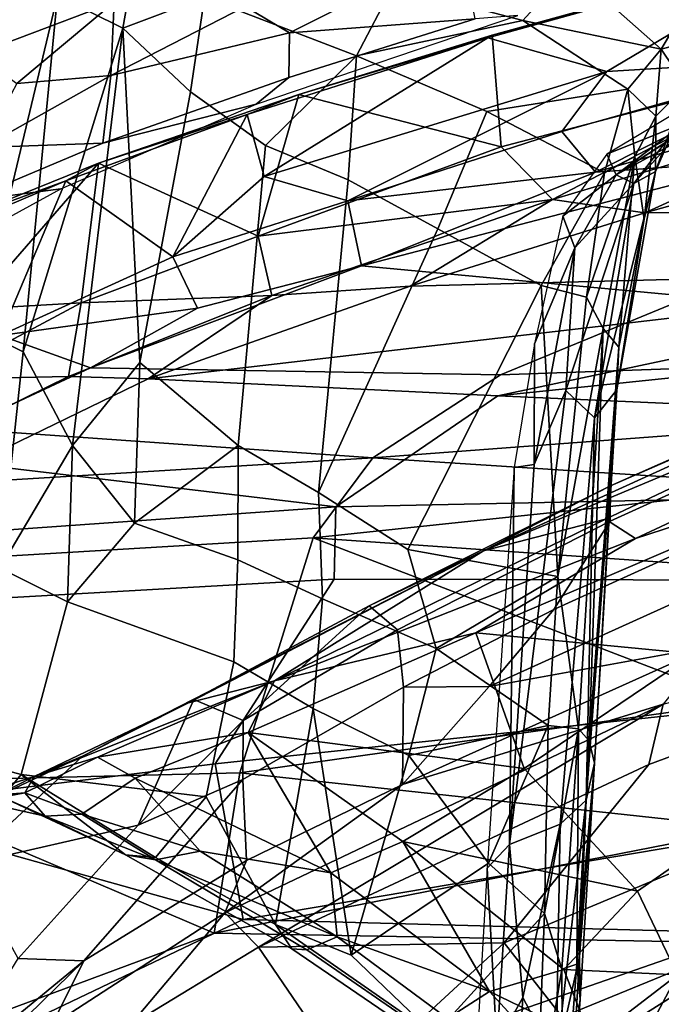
# Model space of a CAD drawing. Header units: millimetres. Extents: x -320 to 320, y -487 to 330.
# Tile 100 of 188: x -201 to -174, y 191 to 233. Entities that reach past the tile are written whole.
import ezdxf

# ---------------------------------------------------------------- set-up
doc = ezdxf.new("R2010")
doc.units = ezdxf.units.MM
doc.layers.add('Layer 01', color=7, linetype='Continuous', true_color=0x000000)

msp = doc.modelspace()

# ---------------------------------------------------------------- linework, layer by layer
at = {"layer": 'Layer 01'}
for points in [[(-202.77, 237.176, 820.548), (-206.374, 232.946, 823.691), (-203.351, 234.716, 828.314), (-198.971, 239.346, 825.777)], [(-196.838, 232.85, 783.98), (-199.61, 234.241, 789.008), (-195.943, 237.836, 804.738)], [(-195.943, 237.836, 804.738), (-193.367, 234.177, 791.97), (-196.838, 232.85, 783.98)], [(-203.014, 231.772, 834.432), (-198.896, 236.894, 832.778), (-203.351, 234.716, 828.314)], [(-197.205, 233.965, 839.486), (-198.896, 236.894, 832.778), (-203.014, 231.772, 834.432)], [(-179.863, 233.177, 801.49), (-185.379, 234.634, 800.572), (-183.83, 236.695, 807.779), (-177.865, 235.393, 808.248)], [(-190.706, 236.108, 801.309), (-185.379, 234.634, 800.572), (-186.923, 231.684, 788.498), (-193.367, 234.177, 791.97)], [(-182.497, 236.303, 848.322), (-191.643, 233.769, 844.373), (-189.771, 232.653, 845.793)], [(-182.497, 236.303, 848.322), (-189.771, 232.653, 845.793), (-181.888, 233.253, 848.864)], [(-181.17, 232.56, 850.124), (-167.362, 236.342, 852.532), (-181.352, 232.44, 849.036)], [(-176.303, 231.022, 850.367), (-181.352, 232.44, 849.036), (-167.362, 236.342, 852.532)], [(-181.17, 232.56, 850.124), (-167.879, 236.242, 853.464), (-167.362, 236.342, 852.532)], [(-180.784, 227.814, 850.235), (-167.921, 231.2, 853.299), (-167.879, 236.242, 853.464), (-181.17, 232.56, 850.124)], [(-176.303, 231.022, 850.367), (-167.362, 236.342, 852.532), (-167.203, 231.573, 852.433)], [(-177.865, 235.393, 808.248), (-173.999, 231.97, 803.839), (-179.863, 233.177, 801.49)], [(-177.865, 235.393, 808.248), (-173.041, 233.579, 807.534), (-173.999, 231.97, 803.839)], [(-199.61, 234.241, 789.008), (-202.998, 220.101, 725.878), (-201.484, 234.96, 793.693)], [(-185.379, 234.634, 800.572), (-179.863, 233.177, 801.49), (-186.923, 231.684, 788.498)], [(-201.054, 219.121, 719.999), (-202.998, 220.101, 725.878), (-199.61, 234.241, 789.008)], [(-201.054, 219.121, 719.999), (-199.61, 234.241, 789.008), (-196.838, 232.85, 783.98)], [(-193.967, 230.156, 775.005), (-196.838, 232.85, 783.98), (-193.367, 234.177, 791.97)], [(-190.789, 227.876, 768.89), (-193.967, 230.156, 775.005), (-193.367, 234.177, 791.97), (-186.923, 231.684, 788.498)], [(-197.205, 233.965, 839.486), (-203.014, 231.772, 834.432), (-201.328, 230.511, 837.981)], [(-197.345, 230.846, 841.573), (-197.205, 233.965, 839.486), (-201.328, 230.511, 837.981)], [(-191.643, 233.769, 844.373), (-197.205, 233.965, 839.486), (-197.345, 230.846, 841.573)], [(-197.345, 230.846, 841.573), (-189.771, 232.653, 845.793), (-191.643, 233.769, 844.373)], [(-191.179, 229.623, 840.28), (-180.077, 233.4, 844.717), (-181.888, 233.253, 848.864), (-189.791, 230.76, 845.81)], [(-189.791, 230.76, 845.81), (-181.888, 233.253, 848.864), (-189.771, 232.653, 845.793)], [(-179.863, 233.177, 801.49), (-175.422, 230.273, 797.954), (-181.391, 229.321, 786.876), (-186.923, 231.684, 788.498)], [(-179.863, 233.177, 801.49), (-173.999, 231.97, 803.839), (-175.422, 230.273, 797.954)], [(-173.999, 231.97, 803.839), (-173.041, 233.579, 807.534), (-172.362, 232.398, 806.837)], [(-201.054, 219.121, 719.999), (-196.838, 232.85, 783.98), (-198.973, 215.141, 703.456)], [(-196.838, 232.85, 783.98), (-196.117, 218.662, 722.099), (-198.973, 215.141, 703.456)], [(-196.117, 218.662, 722.099), (-196.838, 232.85, 783.98), (-193.967, 230.156, 775.005)], [(-197.685, 227.978, 841.64), (-189.791, 230.76, 845.81), (-189.771, 232.653, 845.793), (-197.345, 230.846, 841.573)], [(-189.373, 230.036, 847.112), (-181.352, 232.44, 849.036), (-191.559, 229.198, 845.061)], [(-190.841, 226.565, 845.254), (-191.559, 229.198, 845.061), (-181.352, 232.44, 849.036)], [(-176.303, 231.022, 850.367), (-190.841, 226.565, 845.254), (-181.352, 232.44, 849.036)], [(-189.373, 230.036, 847.112), (-181.17, 232.56, 850.124), (-181.352, 232.44, 849.036)], [(-189.373, 230.036, 847.112), (-180.784, 227.814, 850.235), (-181.17, 232.56, 850.124)], [(-172.957, 230.401, 804.487), (-173.999, 231.97, 803.839), (-172.362, 232.398, 806.837)], [(-174.222, 229.119, 797.925), (-175.422, 230.273, 797.954), (-173.999, 231.97, 803.839)], [(-172.957, 230.401, 804.487), (-174.222, 229.119, 797.925), (-173.999, 231.97, 803.839)], [(-187.277, 226.42, 767.669), (-190.789, 227.876, 768.89), (-186.923, 231.684, 788.498)], [(-183.479, 224.343, 765.365), (-187.277, 226.42, 767.669), (-186.923, 231.684, 788.498), (-181.391, 229.321, 786.876)], [(-167.203, 231.573, 852.433), (-178.208, 228.465, 849.887), (-176.303, 231.022, 850.367)], [(-176.787, 226.746, 849.502), (-178.208, 228.465, 849.887), (-167.203, 231.573, 852.433)], [(-176.787, 226.746, 849.502), (-167.203, 231.573, 852.433), (-160.984, 231.264, 853.094)], [(-178.614, 225.585, 849.804), (-167.921, 231.2, 853.299), (-180.784, 227.814, 850.235)], [(-178.614, 225.585, 849.804), (-163.46, 230.104, 853.522), (-167.921, 231.2, 853.299)], [(-169.508, 227.253, 849.738), (-176.787, 226.746, 849.502), (-160.984, 231.264, 853.094)], [(-202.785, 227.795, 837.544), (-197.685, 227.978, 841.64), (-197.345, 230.846, 841.573)], [(-202.785, 227.795, 837.544), (-197.345, 230.846, 841.573), (-201.328, 230.511, 837.981)], [(-189.791, 230.76, 845.81), (-197.685, 227.978, 841.64), (-191.179, 229.623, 840.28)], [(-176.303, 231.022, 850.367), (-187.291, 225.524, 846.871), (-190.841, 226.565, 845.254)], [(-176.303, 231.022, 850.367), (-178.208, 228.465, 849.887), (-187.291, 225.524, 846.871)], [(-171.798, 229.314, 813.238), (-175.912, 226.626, 806.421), (-168.331, 230.752, 814.869)], [(-175.912, 226.626, 806.421), (-170.766, 230.022, 811.468), (-168.331, 230.752, 814.869)], [(-175.422, 230.273, 797.954), (-176.402, 226.722, 785.329), (-181.391, 229.321, 786.876)], [(-175.422, 230.273, 797.954), (-175.118, 227.405, 790.555), (-176.402, 226.722, 785.329)], [(-175.118, 227.405, 790.555), (-175.422, 230.273, 797.954), (-174.222, 229.119, 797.925)], [(-172.957, 230.401, 804.487), (-174.238, 226.769, 796.336), (-174.222, 229.119, 797.925)], [(-173.545, 228.373, 803.02), (-174.238, 226.769, 796.336), (-172.957, 230.401, 804.487)], [(-197.869, 227.125, 842.695), (-189.373, 230.036, 847.112), (-191.559, 229.198, 845.061)], [(-191.094, 224.024, 846.267), (-189.373, 230.036, 847.112), (-197.869, 227.125, 842.695)], [(-193.967, 230.156, 775.005), (-190.789, 227.876, 768.89), (-191.949, 215.138, 712.491), (-196.117, 218.662, 722.099)], [(-191.094, 224.024, 846.267), (-180.784, 227.814, 850.235), (-189.373, 230.036, 847.112)], [(-174.69, 225.022, 849.026), (-163.46, 230.104, 853.522), (-178.614, 225.585, 849.804)], [(-175.912, 226.626, 806.421), (-172.479, 229.243, 807.417), (-170.766, 230.022, 811.468)], [(-162.51, 228.423, 851.871), (-163.46, 230.104, 853.522), (-174.69, 225.022, 849.026)], [(-203.559, 225.498, 836.959), (-199.466, 226.04, 834.553), (-191.179, 229.623, 840.28), (-197.685, 227.978, 841.64)], [(-172.788, 229.619, 813.013), (-176.303, 227.509, 807.569), (-171.798, 229.314, 813.238)], [(-197.869, 227.125, 842.695), (-191.559, 229.198, 845.061), (-199.256, 226.383, 840.497)], [(-199.256, 226.383, 840.497), (-191.559, 229.198, 845.061), (-194.709, 223.155, 843.252)], [(-190.841, 226.565, 845.254), (-194.709, 223.155, 843.252), (-191.559, 229.198, 845.061)], [(-181.391, 229.321, 786.876), (-176.402, 226.722, 785.329), (-179.091, 221.936, 763.969), (-183.479, 224.343, 765.365)], [(-175.912, 226.626, 806.421), (-171.798, 229.314, 813.238), (-176.303, 227.509, 807.569)], [(-175.912, 226.626, 806.421), (-175.158, 226.262, 800.909), (-172.479, 229.243, 807.417)], [(-172.479, 229.243, 807.417), (-175.158, 226.262, 800.909), (-173.545, 228.373, 803.02)], [(-175.118, 227.405, 790.555), (-174.222, 229.119, 797.925), (-174.727, 224.745, 785.916)], [(-174.222, 229.119, 797.925), (-174.238, 226.769, 796.336), (-174.727, 224.745, 785.916)], [(-187.291, 225.524, 846.871), (-178.208, 228.465, 849.887), (-176.787, 226.746, 849.502)], [(-175.158, 226.262, 800.909), (-174.238, 226.769, 796.336), (-173.545, 228.373, 803.02)], [(-174.69, 225.022, 849.026), (-151.596, 225.334, 845.033), (-162.51, 228.423, 851.871)], [(-202.785, 227.795, 837.544), (-203.559, 225.498, 836.959), (-197.685, 227.978, 841.64)], [(-190.789, 227.876, 768.89), (-187.277, 226.42, 767.669), (-188.531, 213.155, 709.729), (-191.949, 215.138, 712.491)], [(-191.094, 224.024, 846.267), (-178.614, 225.585, 849.804), (-180.784, 227.814, 850.235)], [(-176.303, 227.509, 807.569), (-178.171, 224.873, 799.66), (-175.912, 226.626, 806.421)], [(-176.402, 226.722, 785.329), (-175.118, 227.405, 790.555), (-177.165, 221.437, 765.956)], [(-177.165, 221.437, 765.956), (-175.118, 227.405, 790.555), (-176.458, 220.115, 763.029)], [(-175.8, 219.324, 764.34), (-176.458, 220.115, 763.029), (-175.118, 227.405, 790.555)], [(-174.727, 224.745, 785.916), (-175.8, 219.324, 764.34), (-175.118, 227.405, 790.555)], [(-204.52, 224.438, 837.435), (-197.869, 227.125, 842.695), (-199.256, 226.383, 840.497)], [(-204.52, 224.438, 837.435), (-203.254, 220.934, 838.499), (-197.869, 227.125, 842.695)], [(-198.601, 221.2, 841.925), (-197.869, 227.125, 842.695), (-203.254, 220.934, 838.499)], [(-197.869, 227.125, 842.695), (-198.601, 221.2, 841.925), (-191.094, 224.024, 846.267)], [(-186.713, 222.763, 845.395), (-176.787, 226.746, 849.502), (-169.508, 227.253, 849.738)], [(-163.262, 224.582, 843.89), (-172.754, 221.468, 839.428), (-186.713, 222.763, 845.395), (-169.508, 227.253, 849.738)], [(-190.841, 226.565, 845.254), (-187.291, 225.524, 846.871), (-194.709, 223.155, 843.252)], [(-187.291, 225.524, 846.871), (-176.787, 226.746, 849.502), (-186.713, 222.763, 845.395)], [(-176.402, 226.722, 785.329), (-177.165, 221.437, 765.956), (-179.091, 221.936, 763.969)], [(-177.664, 223.528, 797.126), (-175.912, 226.626, 806.421), (-178.171, 224.873, 799.66)], [(-177.664, 223.528, 797.126), (-175.158, 226.262, 800.909), (-175.912, 226.626, 806.421)], [(-176.826, 216.322, 765.104), (-175.876, 217.506, 762.908), (-174.238, 226.769, 796.336)], [(-175.158, 226.262, 800.909), (-176.826, 216.322, 765.104), (-174.238, 226.769, 796.336)], [(-174.238, 226.769, 796.336), (-175.876, 217.506, 762.908), (-174.727, 224.745, 785.916)], [(-199.256, 226.383, 840.497), (-203.618, 224.529, 836.846), (-204.52, 224.438, 837.435)], [(-203.618, 224.529, 836.846), (-199.256, 226.383, 840.497), (-202.016, 219.818, 838.167)], [(-194.709, 223.155, 843.252), (-202.016, 219.818, 838.167), (-199.256, 226.383, 840.497)], [(-183.479, 224.343, 765.365), (-188.531, 213.155, 709.729), (-187.277, 226.42, 767.669)], [(-177.664, 223.528, 797.126), (-178.038, 217.477, 774.354), (-175.158, 226.262, 800.909)], [(-175.158, 226.262, 800.909), (-178.038, 217.477, 774.354), (-176.826, 216.322, 765.104)], [(-204.148, 223.473, 829.497), (-199.466, 226.04, 834.553), (-203.559, 225.498, 836.959), (-207.755, 223.477, 832.16)], [(-193.667, 220.968, 842.485), (-194.709, 223.155, 843.252), (-187.291, 225.524, 846.871), (-186.713, 222.763, 845.395)], [(-191.094, 224.024, 846.267), (-190.509, 221.513, 845.055), (-178.614, 225.585, 849.804)], [(-184.648, 221.9, 845.474), (-178.614, 225.585, 849.804), (-190.509, 221.513, 845.055)], [(-178.614, 225.585, 849.804), (-184.648, 221.9, 845.474), (-174.69, 225.022, 849.026)], [(-151.596, 225.334, 845.033), (-174.69, 225.022, 849.026), (-184.648, 221.9, 845.474), (-155.53, 222.653, 840.553)], [(-178.171, 224.873, 799.66), (-179.38, 219.455, 781.803), (-177.664, 223.528, 797.126)], [(-174.727, 224.745, 785.916), (-175.876, 217.506, 762.908), (-175.8, 219.324, 764.34)], [(-198.601, 221.2, 841.925), (-190.509, 221.513, 845.055), (-191.094, 224.024, 846.267)], [(-183.479, 224.343, 765.365), (-179.091, 221.936, 763.969), (-184.75, 210.735, 706.917), (-188.531, 213.155, 709.729)], [(-202.016, 219.818, 838.167), (-194.709, 223.155, 843.252), (-193.667, 220.968, 842.485)], [(-178.038, 217.477, 774.354), (-177.664, 223.528, 797.126), (-179.388, 214.331, 765.373)], [(-177.664, 223.528, 797.126), (-179.38, 219.455, 781.803), (-179.388, 214.331, 765.373)], [(-193.667, 220.968, 842.485), (-186.713, 222.763, 845.395), (-198.2, 218.438, 838.626)], [(-172.754, 221.468, 839.428), (-180.815, 218.145, 833.123), (-198.2, 218.438, 838.626), (-186.713, 222.763, 845.395)], [(-195.759, 217.979, 839.654), (-155.53, 222.653, 840.553), (-184.648, 221.9, 845.474)], [(-180.925, 217.254, 833.698), (-155.53, 222.653, 840.553), (-195.759, 217.979, 839.654)], [(-155.53, 222.653, 840.553), (-180.925, 217.254, 833.698), (-158.191, 219.616, 834.153)], [(-190.509, 221.513, 845.055), (-195.759, 217.979, 839.654), (-184.648, 221.9, 845.474)], [(-179.091, 221.936, 763.969), (-178.385, 209.588, 716.085), (-184.75, 210.735, 706.917)], [(-179.091, 221.936, 763.969), (-177.165, 221.437, 765.956), (-178.385, 209.588, 716.085)], [(-198.601, 221.2, 841.925), (-199.139, 218.069, 839.476), (-190.509, 221.513, 845.055)], [(-195.759, 217.979, 839.654), (-190.509, 221.513, 845.055), (-199.139, 218.069, 839.476)], [(-204.66, 217.963, 836.456), (-199.139, 218.069, 839.476), (-198.601, 221.2, 841.925)], [(-204.66, 217.963, 836.456), (-198.601, 221.2, 841.925), (-203.254, 220.934, 838.499)], [(-156.04, 221.26, 835.009), (-160.874, 218.855, 829.739), (-180.815, 218.145, 833.123), (-172.754, 221.468, 839.428)], [(-178.385, 209.588, 716.085), (-177.165, 221.437, 765.956), (-176.458, 220.115, 763.029)], [(-202.016, 219.818, 838.167), (-193.667, 220.968, 842.485), (-198.2, 218.438, 838.626)], [(-202.016, 219.818, 838.167), (-198.2, 218.438, 838.626), (-203.76, 215.846, 833.342)], [(-202.056, 209.934, 679.521), (-202.998, 220.101, 725.878), (-201.054, 219.121, 719.999)], [(-161.211, 219.2, 610.488), (-160.663, 220.19, 608.815), (-181.538, 210.672, 615.593)], [(-176.15, 213.435, 612.068), (-181.538, 210.672, 615.593), (-160.663, 220.19, 608.815)], [(-177.511, 203.114, 694.168), (-178.385, 209.588, 716.085), (-176.458, 220.115, 763.029)], [(-177.049, 202.606, 695.095), (-177.511, 203.114, 694.168), (-176.458, 220.115, 763.029)], [(-175.8, 219.324, 764.34), (-177.049, 202.606, 695.095), (-176.458, 220.115, 763.029)], [(-160.663, 220.19, 608.815), (-162.523, 219.478, 607.943), (-176.15, 213.435, 612.068)], [(-163.742, 216.486, 826.574), (-158.191, 219.616, 834.153), (-180.925, 217.254, 833.698)], [(-180.237, 214.209, 763.059), (-179.388, 214.331, 765.373), (-179.38, 219.455, 781.803)], [(-176.15, 213.435, 612.068), (-162.523, 219.478, 607.943), (-165.06, 216.987, 599.548), (-176.159, 211.935, 602.883)], [(-202.056, 209.934, 679.521), (-201.054, 219.121, 719.999), (-198.973, 215.141, 703.456)], [(-181.538, 210.672, 615.593), (-176.366, 212.022, 615.543), (-161.211, 219.2, 610.488)], [(-175.8, 219.324, 764.34), (-176.834, 201.667, 696.107), (-177.049, 202.606, 695.095)], [(-175.876, 217.506, 762.908), (-176.834, 201.667, 696.107), (-175.8, 219.324, 764.34)], [(-176.366, 212.022, 615.543), (-175.097, 211.19, 616.366), (-159.205, 218.622, 611.254), (-161.211, 219.2, 610.488)], [(-196.117, 218.662, 722.099), (-196.345, 211.849, 692.601), (-198.973, 215.141, 703.456)], [(-191.949, 215.138, 712.491), (-196.345, 211.849, 692.601), (-196.117, 218.662, 722.099)], [(-160.874, 218.855, 829.739), (-165.306, 216.185, 822.71), (-186.234, 214.627, 823.977), (-180.815, 218.145, 833.123)], [(-164.481, 214.648, 613.505), (-159.205, 218.622, 611.254), (-175.097, 211.19, 616.366)], [(-180.815, 218.145, 833.123), (-186.234, 214.627, 823.977), (-203.76, 215.846, 833.342), (-198.2, 218.438, 838.626)], [(-204.66, 217.963, 836.456), (-205.729, 214.831, 832.732), (-199.139, 218.069, 839.476)], [(-195.759, 217.979, 839.654), (-199.139, 218.069, 839.476), (-205.729, 214.831, 832.732), (-203.202, 214.367, 832.028)], [(-203.202, 214.367, 832.028), (-187.795, 212.54, 821.057), (-180.925, 217.254, 833.698), (-195.759, 217.979, 839.654)], [(-178.038, 217.477, 774.354), (-179.388, 214.331, 765.373), (-180.44, 198.211, 702.748)], [(-178.283, 199.072, 698.71), (-176.826, 216.322, 765.104), (-178.038, 217.477, 774.354), (-180.44, 198.211, 702.748)], [(-175.876, 217.506, 762.908), (-177.187, 200.095, 696.211), (-176.834, 201.667, 696.107)], [(-176.826, 216.322, 765.104), (-177.187, 200.095, 696.211), (-175.876, 217.506, 762.908)], [(-187.795, 212.54, 821.057), (-168.049, 212.944, 816.205), (-163.742, 216.486, 826.574), (-180.925, 217.254, 833.698)], [(-168.947, 212.554, 590.199), (-178.556, 208.186, 593.2), (-176.159, 211.935, 602.883), (-165.06, 216.987, 599.548)], [(-165.306, 216.185, 822.71), (-167.9, 213.432, 814.19), (-186.234, 214.627, 823.977)], [(-176.826, 216.322, 765.104), (-178.283, 199.072, 698.71), (-177.187, 200.095, 696.211)], [(-186.234, 214.627, 823.977), (-207.844, 213.304, 826.841), (-203.76, 215.846, 833.342)], [(-199.186, 208.511, 675.576), (-202.056, 209.934, 679.521), (-198.973, 215.141, 703.456)], [(-198.973, 215.141, 703.456), (-196.345, 211.849, 692.601), (-199.186, 208.511, 675.576)], [(-191.949, 215.138, 712.491), (-191.951, 210.294, 692.614), (-196.345, 211.849, 692.601)], [(-191.949, 215.138, 712.491), (-188.531, 213.155, 709.729), (-188.36, 208.63, 691.943), (-191.951, 210.294, 692.614)], [(-207.844, 213.304, 826.841), (-186.234, 214.627, 823.977), (-188.756, 211.225, 812.955), (-210.342, 209.935, 816.081)], [(-188.756, 211.225, 812.955), (-186.234, 214.627, 823.977), (-167.9, 213.432, 814.19)], [(-181.865, 207.191, 619.188), (-172.622, 206.309, 616.897), (-164.481, 214.648, 613.505)], [(-181.865, 207.191, 619.188), (-164.481, 214.648, 613.505), (-175.097, 211.19, 616.366)], [(-203.202, 214.367, 832.028), (-208.495, 211.085, 823.227), (-187.795, 212.54, 821.057)], [(-180.44, 198.211, 702.748), (-180.237, 214.209, 763.059), (-181.386, 197.212, 697.277)], [(-180.237, 214.209, 763.059), (-180.44, 198.211, 702.748), (-179.388, 214.331, 765.373)], [(-167.9, 213.432, 814.19), (-169.49, 209.887, 801.36), (-188.756, 211.225, 812.955)], [(-188.531, 213.155, 709.729), (-184.75, 210.735, 706.917), (-183.54, 206.528, 692.9), (-188.36, 208.63, 691.943)], [(-181.538, 210.672, 615.593), (-176.15, 213.435, 612.068), (-186.385, 208.337, 615.8)], [(-185.188, 207.321, 605.698), (-186.385, 208.337, 615.8), (-176.15, 213.435, 612.068), (-176.159, 211.935, 602.883)], [(-187.864, 209.47, 809.831), (-168.861, 209.426, 803.397), (-168.049, 212.944, 816.205), (-187.795, 212.54, 821.057)], [(-187.795, 212.54, 821.057), (-208.495, 211.085, 823.227), (-210.992, 208.15, 813.44), (-187.864, 209.47, 809.831)], [(-181.294, 204.921, 588.04), (-178.556, 208.186, 593.2), (-168.947, 212.554, 590.199), (-169.112, 210.433, 584.347)], [(-176.366, 212.022, 615.543), (-181.538, 210.672, 615.593), (-190.404, 205.15, 621.398)], [(-175.097, 211.19, 616.366), (-176.366, 212.022, 615.543), (-190.404, 205.15, 621.398)], [(-178.556, 208.186, 593.2), (-184.93, 204.892, 594.954), (-185.188, 207.321, 605.698), (-176.159, 211.935, 602.883)], [(-196.345, 211.849, 692.601), (-191.951, 210.294, 692.614), (-192.129, 205.96, 675.66), (-199.186, 208.511, 675.576)], [(-188.756, 211.225, 812.955), (-191.866, 201.258, 774.935), (-207.983, 200.849, 779.049), (-210.342, 209.935, 816.081)], [(-191.866, 201.258, 774.935), (-188.756, 211.225, 812.955), (-170.59, 204.245, 779.922)], [(-181.865, 207.191, 619.188), (-175.097, 211.19, 616.366), (-190.404, 205.15, 621.398)], [(-169.49, 209.887, 801.36), (-170.59, 204.245, 779.922), (-188.756, 211.225, 812.955)], [(-181.538, 210.672, 615.593), (-198.538, 201.962, 621.973), (-194.052, 204.228, 621.311)], [(-198.538, 201.962, 621.973), (-181.538, 210.672, 615.593), (-193.822, 204.37, 618.961)], [(-190.404, 205.15, 621.398), (-181.538, 210.672, 615.593), (-194.052, 204.228, 621.311)], [(-186.385, 208.337, 615.8), (-193.822, 204.37, 618.961), (-181.538, 210.672, 615.593)], [(-178.385, 209.588, 716.085), (-183.54, 206.528, 692.9), (-184.75, 210.735, 706.917)], [(-150.169, 210.629, 568.314), (-148.921, 207.287, 567.362), (-180.657, 194.038, 577.973), (-174.52, 201.606, 576.67)], [(-174.52, 201.606, 576.67), (-173.922, 204.166, 577.448), (-150.169, 210.629, 568.314)], [(-191.951, 210.294, 692.614), (-188.36, 208.63, 691.943), (-188.755, 203.981, 673.924), (-192.129, 205.96, 675.66)], [(-169.112, 210.433, 584.347), (-171.965, 206.617, 579.069), (-181.294, 204.921, 588.04)], [(-202.056, 209.934, 679.521), (-199.186, 208.511, 675.576), (-201.147, 201.18, 645.574), (-203.675, 201.866, 646.703)], [(-187.864, 209.47, 809.831), (-210.992, 208.15, 813.44), (-208.503, 199.716, 778.879), (-192.919, 201.631, 780.903)], [(-192.919, 201.631, 780.903), (-170.7, 203.996, 783.062), (-168.861, 209.426, 803.397), (-187.864, 209.47, 809.831)], [(-183.54, 206.528, 692.9), (-178.385, 209.588, 716.085), (-178.797, 203.263, 691.208)], [(-178.385, 209.588, 716.085), (-177.511, 203.114, 694.168), (-178.797, 203.263, 691.208)], [(-188.36, 208.63, 691.943), (-183.54, 206.528, 692.9), (-184.701, 201.982, 674.26), (-188.755, 203.981, 673.924)], [(-192.129, 205.96, 675.66), (-193.306, 200.232, 653.731), (-201.147, 201.18, 645.574), (-199.186, 208.511, 675.576)], [(-191.734, 203.474, 607.608), (-193.822, 204.37, 618.961), (-186.385, 208.337, 615.8)], [(-186.385, 208.337, 615.8), (-185.188, 207.321, 605.698), (-191.734, 203.474, 607.608)], [(-184.93, 204.892, 594.954), (-178.556, 208.186, 593.2), (-181.294, 204.921, 588.04)], [(-191.739, 200.975, 596.91), (-191.734, 203.474, 607.608), (-185.188, 207.321, 605.698), (-184.93, 204.892, 594.954)], [(-177.115, 189.495, 576.169), (-180.657, 194.038, 577.973), (-148.921, 207.287, 567.362)], [(-139.931, 206.625, 563.95), (-172.18, 187.783, 574.323), (-177.115, 189.495, 576.169), (-148.921, 207.287, 567.362)], [(-191.512, 202.959, 623.482), (-179.813, 201.437, 620.258), (-181.865, 207.191, 619.188)], [(-181.865, 207.191, 619.188), (-190.404, 205.15, 621.398), (-191.512, 202.959, 623.482)], [(-181.865, 207.191, 619.188), (-179.813, 201.437, 620.258), (-172.622, 206.309, 616.897)], [(-171.965, 206.617, 579.069), (-184.977, 200.761, 583.148), (-181.294, 204.921, 588.04)], [(-173.922, 204.166, 577.448), (-184.977, 200.761, 583.148), (-171.965, 206.617, 579.069)], [(-184.701, 201.982, 674.26), (-183.54, 206.528, 692.9), (-178.797, 203.263, 691.208)], [(-179.813, 201.437, 620.258), (-175.005, 196.233, 619.816), (-170.165, 199.593, 617.216), (-172.622, 206.309, 616.897)], [(-192.129, 205.96, 675.66), (-188.755, 203.981, 673.924), (-190.358, 194.816, 639.77), (-193.306, 200.232, 653.731)], [(-190.404, 205.15, 621.398), (-194.052, 204.228, 621.311), (-200.597, 201.096, 625.684)], [(-190.404, 205.15, 621.398), (-200.597, 201.096, 625.684), (-197.908, 201.92, 625.747)], [(-191.512, 202.959, 623.482), (-190.404, 205.15, 621.398), (-197.908, 201.92, 625.747)], [(-191.585, 197.529, 585.578), (-191.739, 200.975, 596.91), (-184.93, 204.892, 594.954), (-184.977, 200.761, 583.148)], [(-184.977, 200.761, 583.148), (-184.93, 204.892, 594.954), (-181.294, 204.921, 588.04)], [(-198.538, 201.962, 621.973), (-193.822, 204.37, 618.961), (-196.183, 199.025, 602.018), (-203.483, 197.358, 618.776)], [(-193.822, 204.37, 618.961), (-191.734, 203.474, 607.608), (-196.183, 199.025, 602.018)], [(-194.052, 204.228, 621.311), (-198.538, 201.962, 621.973), (-200.597, 201.096, 625.684)], [(-170.15, 198.678, 761.391), (-170.7, 203.996, 783.062), (-192.919, 201.631, 780.903), (-191.733, 195.034, 753.894)], [(-192.507, 195.313, 583.733), (-184.977, 200.761, 583.148), (-173.922, 204.166, 577.448)], [(-191.076, 193.852, 581.99), (-192.507, 195.313, 583.733), (-173.922, 204.166, 577.448)], [(-170.59, 204.245, 779.922), (-170.233, 198.908, 758.106), (-191.866, 201.258, 774.935)], [(-191.076, 193.852, 581.99), (-173.922, 204.166, 577.448), (-174.52, 201.606, 576.67)], [(-187.146, 193.519, 641.899), (-190.358, 194.816, 639.77), (-188.755, 203.981, 673.924)], [(-187.146, 193.519, 641.899), (-188.755, 203.981, 673.924), (-184.701, 201.982, 674.26)], [(-196.183, 199.025, 602.018), (-191.734, 203.474, 607.608), (-191.739, 200.975, 596.91)], [(-181.322, 197.418, 665.899), (-184.701, 201.982, 674.26), (-178.797, 203.263, 691.208)], [(-178.953, 195.288, 664.231), (-181.322, 197.418, 665.899), (-178.797, 203.263, 691.208)], [(-178.797, 203.263, 691.208), (-177.511, 203.114, 694.168), (-178.953, 195.288, 664.231)], [(-177.511, 203.114, 694.168), (-178.213, 192.922, 659.227), (-178.953, 195.288, 664.231)], [(-177.584, 193.133, 663.267), (-178.213, 192.922, 659.227), (-177.511, 203.114, 694.168)], [(-177.049, 202.606, 695.095), (-177.584, 193.133, 663.267), (-177.511, 203.114, 694.168)], [(-191.512, 202.959, 623.482), (-197.908, 201.92, 625.747), (-196.314, 201.022, 626.759)], [(-191.512, 202.959, 623.482), (-196.314, 201.022, 626.759), (-188.009, 197.004, 625.715)], [(-188.009, 197.004, 625.715), (-184.954, 198.337, 623.406), (-191.512, 202.959, 623.482)], [(-184.954, 198.337, 623.406), (-179.813, 201.437, 620.258), (-191.512, 202.959, 623.482)], [(-176.834, 201.667, 696.107), (-177.584, 193.133, 663.267), (-177.049, 202.606, 695.095)], [(-201.941, 200.221, 638.813), (-203.675, 201.866, 646.703), (-201.147, 201.18, 645.574)], [(-203.489, 199.628, 627.151), (-200.597, 201.096, 625.684), (-198.538, 201.962, 621.973)], [(-198.538, 201.962, 621.973), (-203.483, 197.358, 618.776), (-203.489, 199.628, 627.151)], [(-200.986, 200.397, 629.908), (-198.569, 199.492, 630.407), (-196.314, 201.022, 626.759), (-197.908, 201.92, 625.747)], [(-200.986, 200.397, 629.908), (-197.908, 201.92, 625.747), (-200.597, 201.096, 625.684)], [(-187.146, 193.519, 641.899), (-184.701, 201.982, 674.26), (-181.322, 197.418, 665.899)], [(-191.733, 195.034, 753.894), (-192.919, 201.631, 780.903), (-208.503, 199.716, 778.879)], [(-191.076, 193.852, 581.99), (-174.52, 201.606, 576.67), (-180.657, 194.038, 577.973)], [(-175.005, 196.233, 619.816), (-179.813, 201.437, 620.258), (-184.954, 198.337, 623.406)], [(-176.834, 201.667, 696.107), (-177.437, 191.649, 662.417), (-177.584, 193.133, 663.267)], [(-177.465, 193.438, 671.936), (-177.437, 191.649, 662.417), (-176.834, 201.667, 696.107)], [(-177.187, 200.095, 696.211), (-177.465, 193.438, 671.936), (-176.834, 201.667, 696.107)], [(-192.962, 194.446, 747.778), (-207.983, 200.849, 779.049), (-191.866, 201.258, 774.935)], [(-205.434, 199.551, 634.678), (-200.986, 200.397, 629.908), (-200.597, 201.096, 625.684)], [(-203.489, 199.628, 627.151), (-205.434, 199.551, 634.678), (-200.597, 201.096, 625.684)], [(-201.941, 200.221, 638.813), (-201.147, 201.18, 645.574), (-196.72, 197.778, 636.457)], [(-193.306, 200.232, 653.731), (-195.448, 197.652, 640.508), (-201.147, 201.18, 645.574)], [(-196.72, 197.778, 636.457), (-201.147, 201.18, 645.574), (-195.448, 197.652, 640.508)], [(-196.314, 201.022, 626.759), (-198.569, 199.492, 630.407), (-193.553, 197.929, 628.491)], [(-196.314, 201.022, 626.759), (-193.553, 197.929, 628.491), (-188.009, 197.004, 625.715)], [(-170.233, 198.908, 758.106), (-192.962, 194.446, 747.778), (-191.866, 201.258, 774.935)], [(-207.614, 188.995, 731.426), (-207.983, 200.849, 779.049), (-192.962, 194.446, 747.778)], [(-196.183, 199.025, 602.018), (-191.739, 200.975, 596.91), (-198.486, 193.275, 587.481), (-201.268, 193.368, 596.312)], [(-198.486, 193.275, 587.481), (-191.739, 200.975, 596.91), (-191.585, 197.529, 585.578)], [(-192.507, 195.313, 583.733), (-191.585, 197.529, 585.578), (-184.977, 200.761, 583.148)], [(-205.434, 199.551, 634.678), (-203.619, 200.192, 637.127), (-200.986, 200.397, 629.908)], [(-200.121, 199.409, 633.958), (-200.986, 200.397, 629.908), (-203.619, 200.192, 637.127)], [(-203.619, 200.192, 637.127), (-201.941, 200.221, 638.813), (-200.121, 199.409, 633.958)], [(-201.941, 200.221, 638.813), (-196.72, 197.778, 636.457), (-200.121, 199.409, 633.958)], [(-200.986, 200.397, 629.908), (-200.121, 199.409, 633.958), (-198.569, 199.492, 630.407)], [(-195.448, 197.652, 640.508), (-193.306, 200.232, 653.731), (-190.358, 194.816, 639.77)], [(-177.187, 200.095, 696.211), (-178.455, 189.033, 663.29), (-177.465, 193.438, 671.936)], [(-178.283, 199.072, 698.71), (-178.455, 189.033, 663.29), (-177.187, 200.095, 696.211)], [(-208.503, 199.716, 778.879), (-206.929, 187.774, 730.347), (-191.733, 195.034, 753.894)], [(-198.569, 199.492, 630.407), (-200.121, 199.409, 633.958), (-195.447, 197.562, 631.329)], [(-196.72, 197.778, 636.457), (-195.447, 197.562, 631.329), (-200.121, 199.409, 633.958)], [(-195.447, 197.562, 631.329), (-193.553, 197.929, 628.491), (-198.569, 199.492, 630.407)], [(-170.165, 199.593, 617.216), (-175.005, 196.233, 619.816), (-173.312, 192.672, 619.865), (-167.781, 197.16, 616.596)], [(-203.483, 197.358, 618.776), (-196.183, 199.025, 602.018), (-201.268, 193.368, 596.312)], [(-170.233, 198.908, 758.106), (-170.518, 194.033, 737.903), (-192.962, 194.446, 747.778)], [(-179.868, 191.716, 677.368), (-178.283, 199.072, 698.71), (-180.44, 198.211, 702.748)], [(-178.283, 199.072, 698.71), (-179.868, 191.716, 677.368), (-178.455, 189.033, 663.29)], [(-170.572, 194.457, 744.016), (-170.15, 198.678, 761.391), (-191.733, 195.034, 753.894)], [(-184.954, 198.337, 623.406), (-188.009, 197.004, 625.715), (-181.282, 191.974, 625.215)], [(-181.282, 191.974, 625.215), (-178.134, 192.901, 622.655), (-184.954, 198.337, 623.406)], [(-175.005, 196.233, 619.816), (-184.954, 198.337, 623.406), (-178.134, 192.901, 622.655)], [(-180.972, 189.736, 673.587), (-180.44, 198.211, 702.748), (-181.386, 197.212, 697.277)], [(-180.972, 189.736, 673.587), (-179.868, 191.716, 677.368), (-180.44, 198.211, 702.748)], [(-195.448, 197.652, 640.508), (-190.358, 194.816, 639.77), (-189.665, 193.786, 634.791), (-196.72, 197.778, 636.457)], [(-196.72, 197.778, 636.457), (-189.665, 193.786, 634.791), (-189.032, 193.737, 631.333), (-195.447, 197.562, 631.329)], [(-187.75, 194.285, 628.247), (-193.553, 197.929, 628.491), (-195.447, 197.562, 631.329)], [(-188.009, 197.004, 625.715), (-193.553, 197.929, 628.491), (-187.75, 194.285, 628.247)], [(-191.585, 197.529, 585.578), (-192.507, 195.313, 583.733), (-199.839, 190.538, 585.203), (-198.486, 193.275, 587.481)], [(-189.032, 193.737, 631.333), (-187.75, 194.285, 628.247), (-195.447, 197.562, 631.329)], [(-181.322, 197.418, 665.899), (-178.953, 195.288, 664.231), (-183.626, 190.132, 638.271), (-187.146, 193.519, 641.899)], [(-181.282, 191.974, 625.215), (-188.009, 197.004, 625.715), (-187.75, 194.285, 628.247)], [(-180.972, 189.736, 673.587), (-181.386, 197.212, 697.277), (-181.965, 187.177, 664.065)], [(-173.312, 192.672, 619.865), (-175.005, 196.233, 619.816), (-178.134, 192.901, 622.655)], [(-196.523, 190.547, 583.135), (-199.839, 190.538, 585.203), (-192.507, 195.313, 583.733)], [(-196.523, 190.547, 583.135), (-192.507, 195.313, 583.733), (-191.076, 193.852, 581.99)], [(-179.293, 186.374, 636.75), (-183.626, 190.132, 638.271), (-178.953, 195.288, 664.231)], [(-179.293, 186.374, 636.75), (-178.953, 195.288, 664.231), (-178.213, 192.922, 659.227)], [(-191.733, 195.034, 753.894), (-206.929, 187.774, 730.347), (-193.447, 186.491, 719.464), (-170.572, 194.457, 744.016)], [(-190.358, 194.816, 639.77), (-183.626, 190.132, 638.271), (-184.426, 190.208, 633.994), (-189.665, 193.786, 634.791)], [(-183.626, 190.132, 638.271), (-190.358, 194.816, 639.77), (-187.146, 193.519, 641.899)], [(-192.962, 194.446, 747.778), (-170.518, 194.033, 737.903), (-191.812, 185.303, 709.64), (-207.614, 188.995, 731.426)], [(-170.892, 190.378, 727), (-170.572, 194.457, 744.016), (-193.447, 186.491, 719.464)], [(-170.518, 194.033, 737.903), (-170.763, 188.438, 714.3), (-191.812, 185.303, 709.64)], [(-191.076, 193.852, 581.99), (-180.657, 194.038, 577.973), (-187.137, 188.068, 579.232)], [(-189.032, 193.737, 631.333), (-183.977, 190.254, 630.888), (-183.069, 190.825, 628.096), (-187.75, 194.285, 628.247)], [(-181.282, 191.974, 625.215), (-187.75, 194.285, 628.247), (-183.069, 190.825, 628.096)], [(-187.137, 188.068, 579.232), (-180.657, 194.038, 577.973), (-177.115, 189.495, 576.169)], [(-191.076, 193.852, 581.99), (-187.137, 188.068, 579.232), (-190.803, 184.883, 579.55), (-196.523, 190.547, 583.135)], [(-189.665, 193.786, 634.791), (-184.426, 190.208, 633.994), (-183.977, 190.254, 630.888), (-189.032, 193.737, 631.333)], [(-204.248, 188.543, 588.942), (-198.486, 193.275, 587.481), (-206.807, 185.17, 586.247)], [(-198.486, 193.275, 587.481), (-199.839, 190.538, 585.203), (-206.807, 185.17, 586.247)], [(-198.486, 193.275, 587.481), (-204.248, 188.543, 588.942), (-201.268, 193.368, 596.312)], [(-178.455, 189.033, 663.29), (-178.175, 181.212, 633.233), (-177.465, 193.438, 671.936)], [(-177.584, 193.133, 663.267), (-178.17, 185.331, 638.793), (-178.213, 192.922, 659.227)], [(-177.465, 193.438, 671.936), (-178.175, 181.212, 633.233), (-177.437, 191.649, 662.417)], [(-177.437, 191.649, 662.417), (-178.17, 185.331, 638.793), (-177.584, 193.133, 663.267)], [(-176.957, 189.871, 623.58), (-178.134, 192.901, 622.655), (-181.282, 191.974, 625.215)], [(-178.17, 185.331, 638.793), (-179.293, 186.374, 636.75), (-178.213, 192.922, 659.227)], [(-173.312, 192.672, 619.865), (-178.134, 192.901, 622.655), (-176.957, 189.871, 623.58)], [(-173.312, 192.672, 619.865), (-176.957, 189.871, 623.58), (-175.621, 188.305, 622.554)], [(-172.617, 190.987, 619.215), (-173.312, 192.672, 619.865), (-175.621, 188.305, 622.554)], [(-181.282, 191.974, 625.215), (-183.069, 190.825, 628.096), (-178.123, 188.537, 625.64)], [(-176.957, 189.871, 623.58), (-181.282, 191.974, 625.215), (-178.123, 188.537, 625.64)], [(-180.489, 181.346, 644.959), (-179.868, 191.716, 677.368), (-180.972, 189.736, 673.587)], [(-178.455, 189.033, 663.29), (-179.868, 191.716, 677.368), (-180.489, 181.346, 644.959)], [(-177.437, 191.649, 662.417), (-178.175, 181.212, 633.233), (-178.17, 185.331, 638.793)]]:
    msp.add_3dface(points, dxfattribs=at)

doc.saveas('drawing.dxf')
